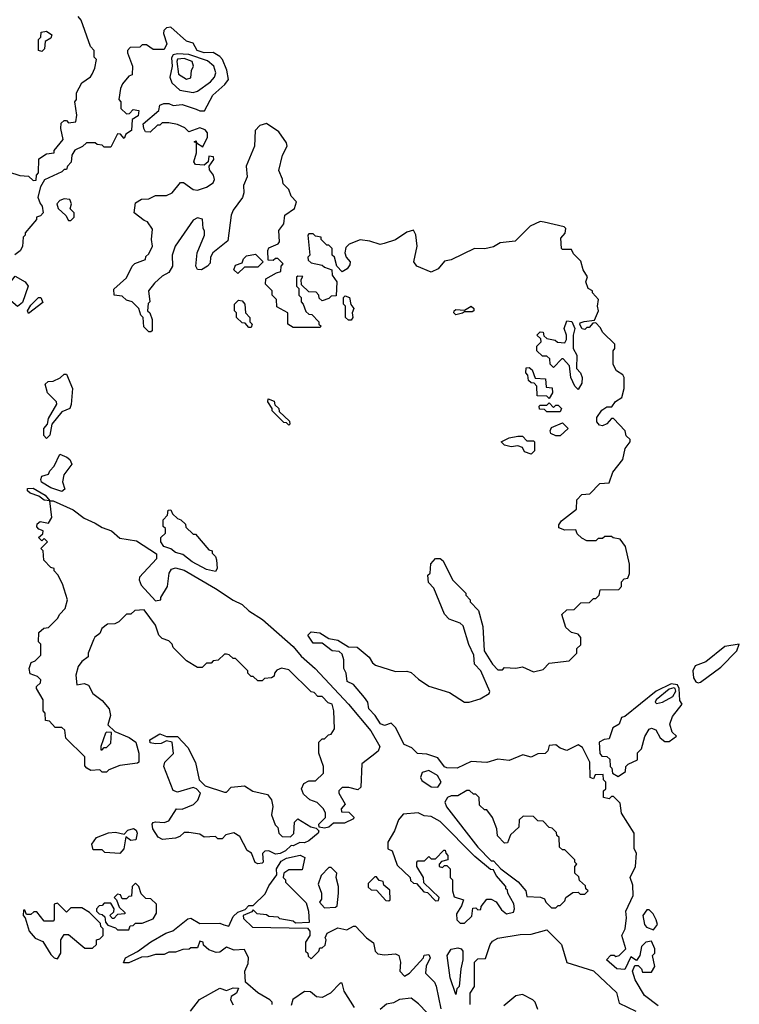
# Model space of a CAD drawing. Extents: x 2737310 to 2869991, y 870230 to 1012730.
# Tile 87 of 256: x 2830815 to 2834050, y 905455 to 909884. Entities that reach past the tile are written whole.
import ezdxf

# ---------------------------------------------------------------- set-up
doc = ezdxf.new("R2010")
doc.units = 0

msp = doc.modelspace()

# ---------------------------------------------------------------- linework, layer by layer
at = {"layer": '0CON02XD'}
for points in [[(2830765, 909200), (2830815, 909182.5), (2830855, 909180), (2830875, 909160), (2830888.3, 909161.7), (2830890, 909185), (2830900, 909195), (2830901.7, 909258.3), (2830935, 909280), (2830970, 909285), (2830970, 909295), (2831010, 909345), (2831000, 909395), (2831001.7, 909418.3), (2831015, 909430), (2831025, 909430), (2831035, 909420), (2831067.5, 909425), (2831072.5, 909455), (2831062.5, 909515), (2831070, 909525), (2831070, 909555), (2831095, 909600), (2831133, 909627), (2831140.7, 909639.3), (2831152.5, 909665), (2831160, 909705), (2831150, 909715), (2831150, 909745), (2831133, 909763), (2831091.7, 909881.7), (2831078.3, 909898.3)], [(2831485, 908746.7), (2831455, 908730), (2831420.5, 908699.5), (2831393.8, 908665), (2831400, 908615), (2831393, 908607), (2831390, 908575), (2831400, 908565), (2831410, 908535), (2831410, 908485), (2831405, 908480), (2831395, 908480), (2831373, 908503), (2831370, 908545), (2831360, 908555), (2831350, 908585), (2831320, 908615), (2831295, 908622.5), (2831275, 908640), (2831240, 908645), (2831238.3, 908671.7), (2831295, 908722.5), (2831320, 908775), (2831332.3, 908787.7), (2831380, 908805), (2831381.7, 908818.3), (2831395, 908830), (2831412.5, 908865), (2831407.5, 908895), (2831411.7, 908941.7), (2831390, 908975), (2831375, 908980), (2831330, 909015), (2831335, 909060), (2831363, 909077), (2831395, 909077.5), (2831425, 909092.5), (2831475, 909092.5), (2831500, 909105), (2831538.3, 909151.7), (2831551.7, 909151.7), (2831595, 909120), (2831615, 909116.7), (2831655, 909130), (2831685, 909150), (2831690, 909165), (2831686.7, 909185), (2831668.3, 909208.3), (2831667.5, 909225), (2831687.5, 909255), (2831686.4, 909266.4), (2831665, 909270), (2831662.5, 909245), (2831645, 909230), (2831605, 909232.5), (2831597.5, 909245), (2831610, 909285), (2831610, 909330), (2831600, 909335), (2831608.3, 909338.3), (2831610, 909330), (2831638.3, 909311.7), (2831660, 909355), (2831660, 909375), (2831648.3, 909388.3), (2831625, 909397.5), (2831575, 909380), (2831557, 909397), (2831525, 909412.5), (2831485, 909420), (2831455, 909420), (2831445, 909410), (2831435, 909410), (2831401.7, 909378.3), (2831380, 909380), (2831372.5, 909395), (2831370, 909415), (2831440, 909475), (2831445, 909500), (2831463, 909507), (2831485, 909507.5), (2831505, 909497.5), (2831545, 909502.5), (2831608.3, 909481.7), (2831625, 909473.3), (2831646.4, 909473.6), (2831682.5, 909545), (2831737.7, 909592.3), (2831753.3, 909615), (2831746.4, 909656.4), (2831726.7, 909705), (2831715, 909717.5), (2831685, 909736.7), (2831645, 909734), (2831612.5, 909745), (2831595, 909777.5), (2831565, 909787.5), (2831495, 909850), (2831475, 909847.5), (2831463.3, 909835), (2831461.7, 909821.7), (2831476.7, 909775), (2831465, 909750), (2831415, 909750), (2831385, 909770), (2831365, 909770), (2831355, 909760), (2831311.7, 909758.3), (2831300, 909745), (2831300, 909735), (2831322.5, 909675), (2831320, 909635), (2831305, 909630), (2831277.5, 909595), (2831267.5, 909575), (2831260, 909525), (2831270, 909515), (2831270, 909485), (2831295, 909460), (2831308.3, 909461.7), (2831325, 909480), (2831350, 909475), (2831348.3, 909451.7), (2831320, 909435), (2831317.5, 909385), (2831291.7, 909368.3), (2831285, 909350), (2831268.3, 909368.3), (2831255, 909370), (2831225, 909310), (2831195, 909310), (2831185, 909320), (2831163, 909323), (2831155, 909330), (2831115, 909330), (2831097, 909313), (2831063.3, 909296.7), (2831050, 909275), (2831047, 909243), (2831030, 909225), (2831025, 909210), (2831015, 909210), (2831005, 909200), (2830927, 909163), (2830908.3, 909131.7), (2830896.7, 909085), (2830906.4, 909056.4), (2830916.7, 909045), (2830920, 909015), (2830908.3, 909001.7), (2830890, 908995), (2830890, 908985), (2830840, 908925), (2830840, 908915), (2830830, 908905), (2830827, 908863), (2830816.4, 908843.6), (2830793.6, 908826.4)], [(2830915, 909740), (2830900, 909745), (2830900, 909795), (2830910, 909805), (2830911.7, 909828.3), (2830935, 909832.5), (2830960, 909815), (2830955, 909800), (2830930, 909785), (2830927, 909753), (2830915, 909740)], [(2831595, 909556.7), (2831615, 909562.5), (2831672.5, 909605), (2831690, 909625), (2831696, 909645), (2831688, 909675), (2831658.9, 909698.9), (2831575, 909726.7), (2831525, 909730.5), (2831505, 909725.8), (2831497.9, 909712.1), (2831500, 909675), (2831489.2, 909625), (2831499.2, 909599.2), (2831535, 909566.7), (2831595, 909556.7)], [(2831565, 909616.7), (2831585, 909622.5), (2831586.7, 909655), (2831596.7, 909675), (2831590, 909695), (2831555, 909708.9), (2831525, 909705.8), (2831521.4, 909695), (2831529.3, 909639.3), (2831565, 909616.7)], [(2833685, 905448), (2833623.8, 905495), (2833581.2, 905565), (2833570, 905605), (2833580, 905630), (2833595, 905630), (2833610, 905615), (2833615, 905600), (2833655, 905600), (2833670, 905625), (2833660, 905675), (2833670, 905685), (2833670, 905705), (2833655, 905740), (2833630, 905735), (2833610, 905715), (2833602.5, 905675), (2833588.3, 905651.7), (2833561.7, 905668.3), (2833535, 905612.5), (2833500, 905615), (2833452.5, 905655), (2833473, 905677), (2833487, 905677), (2833495, 905670), (2833510, 905675), (2833540, 905705), (2833522.5, 905765), (2833536.7, 905795), (2833543.3, 905845), (2833540, 905875), (2833572.5, 905945), (2833570.7, 905990.7), (2833560, 906025), (2833583.3, 906075), (2833587.5, 906135), (2833577.5, 906155), (2833576.7, 906225), (2833520, 906315), (2833515, 906360), (2833485, 906390), (2833475, 906390), (2833465, 906380), (2833440, 906385), (2833440, 906415), (2833450, 906425), (2833450, 906455), (2833440, 906465), (2833438.3, 906488.3), (2833402.5, 906487.5), (2833395, 906470), (2833380, 906475), (2833377.5, 906545), (2833345, 906610), (2833325, 906622.5), (2833275, 906596.7), (2833245, 906607.5), (2833225, 906622.5), (2833195, 906620), (2833190, 906595), (2833177, 906583), (2833145, 906582.5), (2833115, 906567.5), (2833077, 906577), (2833015, 906552.5), (2832965, 906557.5), (2832915, 906543.3), (2832845, 906548), (2832782.3, 906517.7), (2832735, 906518.8), (2832724.1, 906524.1), (2832695, 906563.3), (2832645, 906580), (2832603.9, 906583.9), (2832578.3, 906608.3), (2832544.1, 906624.1), (2832505, 906700), (2832485, 906720), (2832455, 906710), (2832437, 906717), (2832413.3, 906755), (2832383.9, 906783.9), (2832380, 906815), (2832365.8, 906835.8), (2832315, 906893.3), (2832287, 906907), (2832282.5, 906945), (2832272.5, 906965), (2832272.5, 907005), (2832265, 907030), (2832251.7, 907041.7), (2832220, 907045), (2832175, 907080), (2832135, 907080), (2832110, 907115), (2832125, 907130), (2832165, 907126.7), (2832205, 907100), (2832245, 907093.3), (2832293, 907063), (2832331.7, 907061.7), (2832386, 907016), (2832400.7, 906990.7), (2832415, 906980), (2832505, 906952.5), (2832555, 906953.3), (2832575, 906947.5), (2832608, 906918), (2832655, 906886.7), (2832747, 906857), (2832815, 906813.8), (2832835, 906813.8), (2832885, 906828.8), (2832925, 906853.3), (2832928.3, 906861.7), (2832888.8, 906955), (2832860, 906985), (2832856.2, 907025), (2832833.4, 907073.4), (2832808.3, 907158.3), (2832795, 907170), (2832745, 907187.5), (2832725, 907210), (2832677, 907327), (2832653, 907353), (2832650, 907385), (2832660, 907395), (2832663, 907437), (2832685, 907460), (2832705, 907460), (2832719.3, 907449.3), (2832760, 907365), (2832820, 907305), (2832820, 907295), (2832840, 907275), (2832840, 907265), (2832877, 907227), (2832897.5, 907155), (2832902.5, 907045), (2832940, 906985), (2832965, 906960), (2832985, 906960), (2832995, 906970), (2833045, 906967.5), (2833075, 906972.5), (2833125, 906950), (2833168.3, 906961.7), (2833195, 906990), (2833285, 907000), (2833320, 907035), (2833320, 907055), (2833337.5, 907072.5), (2833337.5, 907105), (2833325, 907120), (2833295, 907127.5), (2833270.7, 907150.7), (2833251.7, 907208.3), (2833275, 907230), (2833308.3, 907231.7), (2833338.3, 907261.7), (2833377, 907263), (2833395, 907280), (2833405, 907280), (2833420, 907295), (2833425, 907320), (2833508.3, 907321.7), (2833520, 907335), (2833520, 907355), (2833531.7, 907368.3), (2833548.3, 907371.7), (2833557, 907393), (2833556.7, 907435), (2833538.8, 907515), (2833515, 907547.5), (2833483, 907553), (2833475, 907560), (2833445, 907560), (2833435, 907550), (2833415, 907550), (2833405, 907540), (2833365, 907540), (2833341.7, 907551.7), (2833321.7, 907571.7), (2833315, 907590), (2833265, 907587.5), (2833238.3, 907598.3), (2833238.3, 907611.7), (2833250, 907630), (2833318.3, 907681.7), (2833320, 907725), (2833341.7, 907748.3), (2833378.3, 907751.7), (2833423, 907797), (2833465, 907800), (2833481.7, 907848.3), (2833526.2, 907905), (2833537.5, 907955), (2833560, 907985), (2833560, 907995), (2833541.7, 908011.7), (2833537.5, 908035), (2833485, 908090), (2833475, 908090), (2833453.9, 908066.1), (2833435, 908056.7), (2833420.8, 908060.8), (2833410, 908075), (2833410, 908095), (2833432.3, 908127.7), (2833455, 908142.5), (2833477, 908143), (2833493.6, 908166.4), (2833522.5, 908185), (2833532.5, 908225), (2833532.5, 908275), (2833526.4, 908286.4), (2833497.5, 908305), (2833483, 908333), (2833482.5, 908395), (2833490, 908405), (2833490, 908425), (2833437, 908477), (2833425, 908500), (2833405, 908520), (2833391.7, 908518.3), (2833375, 908500), (2833365, 908500), (2833355, 908490), (2833343.6, 908493.6), (2833333, 908513), (2833335, 908520), (2833353, 908527), (2833398.3, 908531.7), (2833416.4, 908573.6), (2833412.5, 908595), (2833417.5, 908625), (2833390, 908655), (2833390, 908665), (2833370, 908675), (2833360, 908705), (2833367, 908727), (2833348.3, 908758.3), (2833338.3, 908798.3), (2833305, 908830), (2833295, 908850), (2833255, 908850), (2833250, 908855), (2833248.3, 908901.7), (2833266.7, 908923.3), (2833270, 908945), (2833262.5, 908952.5), (2833172.7, 908972.7), (2833155, 908976), (2833110, 908955), (2833041.7, 908888.3), (2832975, 908880), (2832945, 908862.5), (2832906.4, 908853.6), (2832860, 908855), (2832755, 908803.3), (2832725, 908797.5), (2832696.4, 908763.6), (2832665, 908747.5), (2832600, 908775), (2832586.7, 908795), (2832602.5, 908865), (2832596.4, 908916.4), (2832585, 908937.5), (2832555, 908927.5), (2832505, 908893.3), (2832453, 908877), (2832435, 908873.3), (2832388.3, 908888.3), (2832345, 908893.3), (2832296.4, 908873.6), (2832281.2, 908858.8), (2832276.7, 908835), (2832282.5, 908815), (2832300, 908795), (2832299.3, 908780.7), (2832286.4, 908763.6), (2832265, 908750), (2832240, 908775), (2832230, 908815), (2832220, 908825), (2832220, 908855), (2832205, 908870), (2832195, 908870), (2832170, 908895), (2832170, 908905), (2832145, 908910), (2832135, 908920), (2832115, 908920), (2832110, 908915), (2832120, 908825), (2832110, 908815), (2832111.7, 908801.7), (2832125, 908790), (2832175, 908780), (2832185, 908770), (2832218.3, 908758.3), (2832220, 908735), (2832240, 908705), (2832238.3, 908641.7), (2832215, 908640), (2832205, 908630), (2832175, 908620), (2832161.7, 908631.7), (2832160, 908645), (2832148.3, 908658.3), (2832115, 908660), (2832081.7, 908691.7), (2832080, 908715), (2832088.3, 908728.3), (2832065, 908730), (2832060, 908725), (2832060, 908685), (2832070, 908675), (2832070, 908645), (2832080, 908635), (2832080, 908615), (2832090, 908605), (2832101.7, 908571.7), (2832115, 908560), (2832128.3, 908558.3), (2832160, 908525), (2832160, 908515), (2832170, 908505), (2832165, 908500), (2832045, 908500), (2832020, 908515), (2832020, 908565), (2831971.7, 908591.7), (2831970, 908625), (2831950, 908645), (2831950, 908665), (2831920, 908695), (2831921.7, 908718.3), (2831970, 908745), (2831988.3, 908751.7), (2831990, 908775), (2832000, 908785), (2831975, 908810), (2831965, 908810), (2831955, 908800), (2831931.7, 908801.7), (2831930, 908845), (2831935, 908857.5), (2831977.5, 908875), (2831982.5, 908885), (2831980, 908935), (2832002.5, 908965), (2832007.5, 909005), (2832050, 909035), (2832060, 909065), (2832035, 909090), (2832025, 909120), (2832000, 909145), (2831997, 909167), (2831980, 909205), (2831996.2, 909275), (2832016.7, 909315), (2832015, 909330), (2831979.5, 909379.5), (2831925, 909417.5), (2831895, 909407.5), (2831873.8, 909385), (2831871.2, 909315), (2831833.3, 909225), (2831837, 909177), (2831821.7, 909138.3), (2831823.3, 909105), (2831816.1, 909083.9), (2831775, 909027.5), (2831766.2, 909005), (2831750.7, 908889.3), (2831682.5, 908835), (2831672.5, 908815), (2831671.7, 908788.3), (2831660, 908775), (2831631.7, 908758.3), (2831615, 908760), (2831607.5, 908775), (2831613.3, 908835), (2831646.2, 908915), (2831646.4, 908933.6), (2831640, 908945), (2831636.4, 908986.4), (2831615, 908992.5), (2831595, 908982.5), (2831513.8, 908865), (2831500, 908825), (2831501.2, 908775), (2831485, 908746.7)], [(2831045, 908980), (2831060, 908995), (2831060, 909015), (2831042.5, 909032.5), (2831047.5, 909055), (2831040, 909075), (2831015, 909077.5), (2830995, 909070), (2830982.5, 909055), (2830987.5, 909035), (2831022.5, 909002.5), (2831035, 908980), (2831045, 908980)], [(2831795, 908742.5), (2831778.3, 908758.3), (2831785, 908780), (2831815, 908790), (2831821.7, 908808.3), (2831835, 908821.2), (2831875, 908828.8), (2831910, 908795), (2831885, 908770), (2831825, 908770), (2831795, 908742.5)], [(2830805, 908593.3), (2830775, 908620), (2830767, 908647), (2830752.5, 908665), (2830753, 908677), (2830795, 908730), (2830840, 908705), (2830852.5, 908685), (2830828.3, 908611.7), (2830805, 908593.3)], [(2830855, 908562.5), (2830850, 908575), (2830865, 908600), (2830900, 908635), (2830910, 908635), (2830918.3, 908611.7), (2830855, 908562.5)], [(2831855, 908500), (2831845, 908500), (2831828.3, 908518.3), (2831815, 908520), (2831790, 908545), (2831790, 908565), (2831780, 908575), (2831780, 908605), (2831798.3, 908621.7), (2831815, 908620), (2831827.5, 908605), (2831830, 908565), (2831850, 908545), (2831850, 908525), (2831860, 908515), (2831855, 908500)], [(2832305, 908532.5), (2832293, 908533), (2832280, 908545), (2832280, 908595), (2832270, 908605), (2832270, 908635), (2832278.3, 908641.7), (2832297.5, 908635), (2832303, 908603), (2832316.7, 908585), (2832310, 908565), (2832312.5, 908545), (2832305, 908532.5)], [(2832775, 908556.7), (2832766.7, 908565), (2832767.5, 908575), (2832775, 908580), (2832815, 908577.5), (2832845, 908595.8), (2832856.7, 908585), (2832856.7, 908575), (2832849.5, 908570.5), (2832815, 908570), (2832805, 908563.3), (2832775, 908556.7)], [(2833325, 908220), (2833310, 908235), (2833292.5, 908275), (2833287, 908327), (2833258.3, 908358.3), (2833251.7, 908358.3), (2833215, 908320), (2833200, 908335), (2833198.3, 908358.3), (2833185, 908370), (2833165, 908370), (2833140, 908395), (2833140, 908415), (2833160, 908435), (2833158.3, 908448.3), (2833140, 908465), (2833155, 908480), (2833168.3, 908478.3), (2833171.7, 908461.7), (2833185, 908450), (2833221.7, 908441.7), (2833233, 908433), (2833265, 908430), (2833272.5, 908445), (2833272.5, 908465), (2833262.5, 908495), (2833275, 908530), (2833296.7, 908526.7), (2833310, 908495), (2833302.5, 908465), (2833302.5, 908405), (2833320, 908375), (2833317.5, 908315), (2833335.8, 908295.8), (2833343.8, 908275), (2833341.7, 908248.3), (2833325, 908220)], [(2833195, 908180), (2833185, 908190), (2833141.7, 908191.7), (2833140, 908235), (2833128.3, 908248.3), (2833115, 908250), (2833101.7, 908261.7), (2833100, 908285), (2833090, 908295), (2833091.7, 908318.3), (2833105, 908320), (2833118.3, 908308.3), (2833131.7, 908271.7), (2833178.3, 908268.3), (2833181.7, 908231.7), (2833208.3, 908228.3), (2833210, 908205), (2833195, 908180)], [(2830935, 908000), (2830923, 908013), (2830923.3, 908045), (2830940, 908065), (2830945, 908090), (2830982.5, 908155), (2830980, 908165), (2830940, 908205), (2830930, 908245), (2830943, 908257), (2830965, 908257.5), (2830997, 908273), (2831015, 908290), (2831025, 908290), (2831052.5, 908225), (2831046.4, 908153.6), (2831040, 908135), (2831005, 908120), (2830960, 908065), (2830950, 908015), (2830935, 908000)], [(2832025, 908060), (2832015, 908070), (2832001.7, 908071.7), (2831950, 908125), (2831950, 908135), (2831930, 908165), (2831931.7, 908178.3), (2831958.3, 908168.3), (2831961.7, 908151.7), (2831980, 908135), (2831981.7, 908121.7), (2832028.3, 908078.3), (2832030, 908065), (2832025, 908060)], [(2833245, 908120), (2833185, 908120), (2833175, 908130), (2833151.7, 908131.7), (2833150, 908145), (2833155, 908150), (2833185, 908150), (2833195, 908160), (2833215, 908140), (2833225, 908150), (2833235, 908150), (2833250, 908135), (2833245, 908120)], [(2833245, 908012.5), (2833225, 908012.5), (2833203, 908023), (2833200, 908035), (2833205, 908050), (2833255, 908070), (2833280, 908045), (2833245, 908012.5)], [(2833115, 907930), (2833085, 907940), (2833075, 907960), (2833055, 907967.5), (2833025, 907962.5), (2832995, 907970), (2832980, 907985), (2833015, 908002.5), (2833055, 908010), (2833075, 908010), (2833095, 907990), (2833125, 907990), (2833130, 907985), (2833130, 907945), (2833115, 907930)], [(2831005, 907762.5), (2830955, 907777.5), (2830913.6, 907803.6), (2830910, 907815), (2830915, 907830), (2830945, 907840), (2830950, 907855), (2830970, 907875), (2830995, 907930), (2831026.4, 907916.4), (2831040, 907905), (2831050, 907885), (2831013, 907837), (2831007.5, 907805), (2831017.5, 907772.5), (2831005, 907762.5)], [(2832185, 906247.5), (2832161.7, 906251.7), (2832160, 906265), (2832190, 906295), (2832190, 906315), (2832180, 906335), (2832153, 906363), (2832120, 906375), (2832090.7, 906400.7), (2832082.5, 906425), (2832091.7, 906448.3), (2832115, 906460), (2832145, 906460), (2832180, 906495), (2832180, 906525), (2832160, 906585), (2832160, 906635), (2832175, 906650), (2832185, 906650), (2832203, 906667), (2832215, 906670), (2832230, 906695), (2832227.5, 906775), (2832220, 906805), (2832201.7, 906811.7), (2832175, 906840), (2832155, 906840), (2832138.3, 906858.3), (2832125, 906860), (2832025, 906960), (2831992.5, 906967.5), (2831971.7, 906958.3), (2831960, 906945), (2831958.3, 906931.7), (2831947, 906923), (2831915, 906920), (2831905, 906910), (2831885, 906910), (2831865, 906930), (2831855, 906930), (2831840, 906945), (2831840, 906955), (2831785, 907010), (2831775, 907010), (2831757, 907027), (2831745, 907030), (2831735, 907030), (2831707, 907003), (2831685, 907000), (2831675, 906990), (2831655, 906990), (2831635, 906970), (2831615, 906970), (2831565, 907000), (2831505, 907060), (2831500, 907075), (2831485, 907090), (2831455, 907100), (2831440, 907115), (2831425, 907160), (2831375, 907230), (2831333, 907227), (2831315, 907210), (2831295, 907210), (2831260, 907175), (2831243, 907167), (2831210, 907165), (2831183.8, 907146.2), (2831175, 907122.5), (2831153.3, 907106.7), (2831147.5, 907095), (2831123.3, 907035), (2831122.5, 907017.5), (2831095, 906997.5), (2831077.5, 906975), (2831067.5, 906935), (2831071.7, 906891.7), (2831105, 906897.5), (2831125, 906890), (2831143.6, 906853.6), (2831185, 906822.5), (2831216.7, 906785), (2831223.3, 906755), (2831211.7, 906711.7), (2831242.5, 906682.5), (2831306.7, 906655), (2831336.7, 906635), (2831350, 906585), (2831350, 906545), (2831345, 906540), (2831265, 906530), (2831215, 906510), (2831205, 906500), (2831185, 906500), (2831175, 906510), (2831135, 906507.5), (2831117, 906517), (2831108.3, 906528.3), (2831108.3, 906568.3), (2831021.7, 906651.7), (2831018.3, 906688.3), (2831005, 906700), (2830975, 906700), (2830948.3, 906728.3), (2830931.7, 906731.7), (2830930, 906765), (2830920, 906775), (2830920, 906825), (2830890, 906875), (2830890, 906885), (2830908.3, 906901.7), (2830910, 906915), (2830895, 906930), (2830861.7, 906941.7), (2830857.5, 906965), (2830867, 906993), (2830885, 907000), (2830910, 907025), (2830910, 907075), (2830900, 907085), (2830901.7, 907128.3), (2830923, 907147), (2830945, 907150), (2830985, 907190), (2830995, 907210), (2831020, 907235), (2831030, 907275), (2831007, 907347), (2830987, 907387), (2830970, 907405), (2830970, 907415), (2830955, 907420), (2830923, 907453), (2830920, 907495), (2830910, 907505), (2830940, 907535), (2830925, 907550), (2830915, 907540), (2830900, 907555), (2830918.3, 907571.7), (2830920, 907585), (2830901.7, 907591.7), (2830892.5, 907602.5), (2830893.9, 907616.1), (2830907, 907627), (2830945, 907620), (2830960, 907645), (2830950, 907720), (2830925, 907723.3), (2830900.7, 907740.7), (2830862.5, 907755), (2830850, 907765), (2830850, 907775), (2830876, 907776), (2830930, 907745), (2830950, 907720), (2830965, 907720), (2831055, 907678.8), (2831105, 907641.2), (2831155, 907620), (2831185, 907600), (2831227.5, 907585), (2831265, 907552.5), (2831339.5, 907539.5), (2831430.7, 907480.7), (2831430.7, 907459.3), (2831354.2, 907375.8), (2831352, 907365), (2831361.1, 907341.1), (2831425, 907270), (2831450, 907275), (2831450, 907285), (2831480, 907335), (2831487.5, 907395), (2831497, 907413), (2831515, 907418.8), (2831555, 907408), (2831695.7, 907325.7), (2831775, 907273.3), (2831815, 907254), (2831845.7, 907225.7), (2831906.7, 907186.7), (2832043.8, 907065), (2832080.5, 907020.5), (2832143.3, 906965), (2832293.3, 906805), (2832394, 906685), (2832433.8, 906615), (2832426.4, 906593.6), (2832398.3, 906571.7), (2832353, 906537), (2832348.3, 906431.7), (2832335, 906420), (2832295, 906430), (2832265, 906430), (2832250, 906415), (2832250, 906405), (2832277.5, 906355), (2832260, 906335), (2832261.7, 906321.7), (2832295, 906320), (2832317, 906297), (2832315, 906290), (2832275, 906270), (2832225, 906270), (2832205, 906252.5), (2832185, 906247.5)], [(2831695, 907402.5), (2831655, 907411.2), (2831590, 907445), (2831548.3, 907478.3), (2831515, 907486.7), (2831493.8, 907503.8), (2831462.5, 907515), (2831450, 907535), (2831450, 907555), (2831470, 907575), (2831470, 907595), (2831460, 907605), (2831460, 907635), (2831480, 907655), (2831481.7, 907678.3), (2831495, 907680), (2831501.7, 907661.7), (2831525, 907640), (2831540, 907635), (2831560, 907615), (2831561.7, 907601.7), (2831595, 907570), (2831605, 907570), (2831665, 907500), (2831680, 907495), (2831680, 907485), (2831695, 907470), (2831700, 907455), (2831702.5, 907415), (2831695, 907402.5)], [(2833865, 906900.8), (2833875, 906904.2), (2833967.7, 906972.3), (2834038.8, 907045), (2834050, 907075), (2833985, 907064), (2833900, 906995), (2833851.8, 906978.2), (2833840.4, 906955), (2833843.5, 906923.5), (2833855, 906905.6), (2833865, 906900.8)], [(2833505, 906480), (2833538.3, 906501.7), (2833540, 906525), (2833550, 906535), (2833592.5, 906555), (2833593, 906587), (2833610, 906605), (2833625, 906660), (2833645, 906692.5), (2833655, 906697.5), (2833675, 906690), (2833693.6, 906653.6), (2833715, 906637.5), (2833735, 906637.5), (2833768.3, 906661.7), (2833748.8, 906678.8), (2833737.5, 906715), (2833750.3, 906749.7), (2833793.3, 906805), (2833782, 906822), (2833779.6, 906875), (2833771.5, 906891.5), (2833743.8, 906896.2), (2833675.6, 906864.4), (2833535, 906750), (2833520, 906745), (2833510, 906715), (2833481.7, 906698.3), (2833465, 906650), (2833443, 906647), (2833420, 906635), (2833423, 906583), (2833431.7, 906571.7), (2833455, 906570), (2833468.3, 906558.3), (2833470, 906525), (2833477, 906517), (2833480, 906495), (2833505, 906480)], [(2833678.3, 906808.3), (2833705, 906814.2), (2833750.7, 906839.3), (2833765, 906863.3), (2833762, 906875), (2833755, 906878.9), (2833735, 906872.9), (2833676.7, 906825), (2833672.5, 906815), (2833678.3, 906808.3)], [(2831185, 906600), (2831195, 906610), (2831205, 906610), (2831225, 906630), (2831228.3, 906678.3), (2831205, 906680), (2831200, 906675), (2831180, 906615), (2831180, 906600), (2831185, 906600)], [(2831885, 906086.7), (2831873.6, 906093.6), (2831857.5, 906135), (2831837, 906147), (2831805, 906210), (2831777, 906227), (2831741.7, 906218.3), (2831725, 906200), (2831705, 906200), (2831695, 906210), (2831645, 906207.5), (2831625, 906220), (2831575, 906227.5), (2831555, 906227.5), (2831535, 906210), (2831515, 906203.3), (2831457, 906197), (2831437, 906207), (2831413.3, 906245), (2831410, 906265), (2831415, 906272.5), (2831425, 906276.7), (2831465, 906273.3), (2831485, 906280), (2831520, 906335), (2831545, 906332.5), (2831596.1, 906353.9), (2831616.1, 906373.9), (2831627.5, 906405), (2831610, 906425), (2831595, 906430), (2831525, 906410), (2831505, 906417.5), (2831462.5, 906525), (2831467.5, 906545), (2831507, 906583), (2831500, 906635), (2831475, 906640), (2831451.7, 906628.3), (2831425, 906627.5), (2831401.7, 906631.7), (2831400, 906645), (2831445, 906672.5), (2831475, 906660), (2831525, 906660), (2831570.7, 906610.7), (2831605, 906542.5), (2831622.5, 906465), (2831648.3, 906438.3), (2831735, 906410), (2831745, 906410), (2831765, 906432.5), (2831825, 906437.5), (2831863.6, 906413.6), (2831928.3, 906398.3), (2831947.5, 906375), (2831953.3, 906345), (2831947, 906307), (2831963, 906263), (2831975, 906250), (2831980, 906225), (2831995, 906210), (2832031.7, 906208.3), (2832047, 906223), (2832050, 906275), (2832065, 906290), (2832123.3, 906253.3), (2832148.3, 906248.3), (2832160, 906235), (2832157.5, 906225), (2832115, 906190), (2832095, 906181.2), (2832075, 906182.5), (2832045, 906167.5), (2832035, 906170), (2832010, 906145), (2831986.4, 906133.6), (2831965, 906130), (2831935, 906146.2), (2831916.4, 906143.6), (2831907, 906133), (2831910, 906095), (2831905, 906090), (2831885, 906086.7)], [(2832695, 906432.5), (2832710, 906455), (2832693.9, 906483.9), (2832655, 906506.7), (2832625, 906497.5), (2832616.7, 906475), (2832622.3, 906462.3), (2832665, 906433.3), (2832695, 906432.5)], [(2833225, 905890), (2833235, 905900), (2833245, 905900), (2833265, 905920), (2833270, 905935), (2833301.7, 905958.3), (2833325, 905960), (2833335, 905950), (2833355, 905950), (2833370, 905965), (2833360, 905975), (2833358.3, 905988.3), (2833331.7, 906011.7), (2833328.3, 906028.3), (2833310, 906045), (2833310, 906075), (2833320, 906085), (2833310, 906095), (2833310, 906105), (2833265, 906150), (2833255, 906150), (2833241.7, 906161.7), (2833240, 906205), (2833230, 906215), (2833228.3, 906228.3), (2833208.3, 906248.3), (2833195, 906250), (2833168.3, 906278.3), (2833145, 906280), (2833125, 906300), (2833078.3, 906301.7), (2833060, 906285), (2833058.3, 906251.7), (2833021.7, 906218.3), (2833008.3, 906181.7), (2832995, 906180), (2832963, 906213), (2832960, 906245), (2832940, 906295), (2832915, 906330), (2832905, 906330), (2832881.7, 906351.7), (2832880, 906385), (2832865, 906400), (2832855, 906400), (2832837, 906417), (2832825, 906417.5), (2832785, 906392.5), (2832755, 906393.3), (2832737.5, 906385), (2832726.7, 906365), (2832733.9, 906343.9), (2832875, 906162.5), (2832935, 906100), (2832945, 906100), (2832977.5, 906065), (2833056.4, 906006.4), (2833090, 905965), (2833095, 905940), (2833157, 905937), (2833175, 905930), (2833180, 905915), (2833205, 905890), (2833225, 905890)], [(2832815, 905820), (2832848.3, 905851.7), (2832851.7, 905888.3), (2832865, 905890), (2832875, 905880), (2832888.3, 905881.7), (2832890, 905895), (2832915, 905927.5), (2832935, 905927.5), (2832956.7, 905916.7), (2832980.7, 905880.7), (2833003, 905863), (2833035, 905870), (2833040, 905885), (2833037, 905907), (2833010, 905955), (2833008.3, 905968.3), (2833000, 905975), (2833000, 905985), (2832957.5, 906035), (2832945, 906060), (2832931.7, 906061.7), (2832860.5, 906120.5), (2832705, 906277.5), (2832665, 906300), (2832633, 906303), (2832606.4, 906316.4), (2832539.3, 906310.7), (2832517.5, 906285), (2832500, 906235), (2832470, 906185), (2832470, 906155), (2832490, 906145), (2832511.7, 906081.7), (2832570, 906025), (2832571.7, 906011.7), (2832585, 906000), (2832598.3, 905998.3), (2832631.7, 905961.7), (2832648.3, 905958.3), (2832685, 905920), (2832698.3, 905921.7), (2832700, 905935), (2832631.7, 906001.7), (2832630, 906025), (2832600, 906075), (2832600, 906095), (2832605, 906100), (2832635, 906100), (2832655, 906120), (2832665, 906110), (2832685, 906110), (2832721.7, 906148.3), (2832728.3, 906148.3), (2832730, 906135), (2832740, 906125), (2832740, 906105), (2832711.7, 906098.3), (2832700, 906085), (2832700, 906075), (2832715, 906070), (2832725, 906080), (2832735, 906080), (2832750, 906065), (2832750, 906025), (2832760, 906015), (2832760, 905965), (2832768.3, 905938.3), (2832810, 905925), (2832801.7, 905898.3), (2832778.3, 905861.7), (2832780, 905835), (2832795, 905820), (2832815, 905820)], [(2831265, 906133.3), (2831198.3, 906138.3), (2831185, 906150), (2831145, 906150), (2831140, 906175), (2831160, 906205), (2831213.6, 906226.4), (2831245, 906230), (2831285, 906220), (2831301.7, 906238.3), (2831326.4, 906246.4), (2831338.3, 906238.3), (2831343.3, 906225), (2831337.5, 906195), (2831315, 906192.5), (2831291.7, 906208.3), (2831282.5, 906155), (2831265, 906133.3)], [(2831950, 905455), (2831950, 905465), (2831940, 905475), (2831885, 905507.5), (2831830, 905555), (2831827.5, 905605), (2831841.7, 905638.3), (2831843.3, 905665), (2831825, 905702.5), (2831779.3, 905699.3), (2831745, 905712.5), (2831715, 905690), (2831698.3, 905688.3), (2831665, 905700), (2831641.7, 905721.7), (2831640, 905735), (2831625, 905740), (2831615, 905710), (2831585, 905710), (2831577, 905703), (2831548.3, 905701.7), (2831515, 905690), (2831485, 905690), (2831465, 905680), (2831425, 905680), (2831391.7, 905668.3), (2831363, 905667), (2831305, 905642.5), (2831281.7, 905641.7), (2831290, 905665), (2831345, 905692.5), (2831404.3, 905735.7), (2831472.5, 905775), (2831503.6, 905786.4), (2831570.5, 905839.5), (2831585, 905843.3), (2831625, 905818.8), (2831715, 905820), (2831733.3, 905813.3), (2831755, 905807.5), (2831775, 905850), (2831795, 905870), (2831828.3, 905881.7), (2831845, 905900), (2831865, 905900), (2831918.3, 905951.7), (2831935, 905987.5), (2831971.7, 906038.3), (2831970, 906065), (2831990.8, 906099.2), (2832015, 906112.5), (2832076.4, 906126.4), (2832097.5, 906115), (2832085, 906060), (2832025, 906060), (2832002.5, 906045), (2832000, 906025), (2832010, 906015), (2832010, 906005), (2832102.3, 905912.3), (2832114, 905875), (2832117, 905823), (2832055, 905820), (2832045, 905830), (2831985, 905840), (2831977, 905847), (2831935, 905850), (2831925, 905857.5), (2831883, 905863), (2831865, 905880), (2831858.3, 905871.7), (2831820, 905855), (2831821.7, 905841.7), (2831861.7, 905801.7), (2832108.3, 905798.3), (2832120, 905785), (2832120, 905765), (2832100, 905735), (2832100, 905695), (2832110, 905685), (2832111.7, 905671.7), (2832125, 905660), (2832160, 905695), (2832165, 905710), (2832175, 905710), (2832188.3, 905721.7), (2832192.5, 905745), (2832187.5, 905755), (2832197.5, 905775), (2832245, 905800), (2832285, 905790), (2832315, 905807.5), (2832325, 905807.5), (2832373.6, 905753.6), (2832405, 905732.5), (2832413.3, 905695), (2832425, 905682.5), (2832455, 905677.5), (2832505, 905682.5), (2832520, 905675), (2832526.7, 905645), (2832523.3, 905605), (2832545, 905582.5), (2832567.5, 905595), (2832630, 905665), (2832633.6, 905676.4), (2832655, 905680), (2832660, 905665), (2832643, 905627), (2832640, 905595), (2832680, 905555), (2832687, 905537), (2832707.5, 905435)], [(2832185, 905890), (2832235, 905892.5), (2832241.7, 905898.3), (2832247.5, 905955), (2832247.5, 905985), (2832237.5, 906025), (2832240, 906045), (2832215, 906070), (2832205, 906070), (2832170, 906035), (2832157.5, 905995), (2832172.5, 905955), (2832171.7, 905928.3), (2832162.5, 905915), (2832185, 905890)], [(2832475, 905920), (2832480, 905925), (2832478.3, 905968.3), (2832451.7, 905991.7), (2832448.3, 906008.3), (2832431.7, 906011.7), (2832418.3, 906028.3), (2832411.7, 906028.3), (2832381.7, 905998.3), (2832381.7, 905981.7), (2832395, 905970), (2832418.3, 905968.3), (2832461.7, 905921.7), (2832475, 905920)], [(2831305, 905790), (2831311.7, 905808.3), (2831325, 905810), (2831335, 905820), (2831365, 905820), (2831415, 905840), (2831430, 905865), (2831430, 905905), (2831405, 905930), (2831381.7, 905931.7), (2831361.7, 905951.7), (2831350, 905985), (2831335, 906000), (2831320, 905985), (2831318.3, 905941.7), (2831305, 905940), (2831295, 905930), (2831275, 905930), (2831268.3, 905948.3), (2831255, 905950), (2831240, 905935), (2831250, 905925), (2831261.7, 905891.7), (2831288.3, 905868.3), (2831288.3, 905861.7), (2831255, 905860), (2831238.3, 905841.7), (2831231.7, 905841.7), (2831220, 905855), (2831238.3, 905871.7), (2831240, 905885), (2831225, 905910), (2831195, 905910), (2831185, 905900), (2831171.7, 905898.3), (2831160, 905885), (2831160, 905875), (2831171.7, 905861.7), (2831185, 905860), (2831198.3, 905848.3), (2831200, 905825), (2831211.7, 905811.7), (2831245, 905800), (2831255, 905790), (2831305, 905790)], [(2830985, 905660), (2831000, 905685), (2831000, 905745), (2831015, 905770), (2831035, 905770), (2831108.3, 905708.3), (2831141.7, 905708.3), (2831160, 905725), (2831160, 905745), (2831175, 905750), (2831190, 905765), (2831190, 905795), (2831180, 905805), (2831178.3, 905818.3), (2831128.3, 905868.3), (2831095, 905890), (2831045, 905890), (2831025, 905870), (2830985, 905910), (2830970, 905905), (2830970, 905835), (2830965, 905830), (2830925, 905830), (2830891.7, 905871.7), (2830878.3, 905871.7), (2830865, 905860), (2830845, 905860), (2830838.3, 905878.3), (2830831.7, 905878.3), (2830830, 905855), (2830840, 905845), (2830857.5, 905785), (2830885, 905752.5), (2830918.3, 905738.3), (2830955, 905680), (2830970, 905665), (2830985, 905660)], [(2833665, 905790), (2833682.5, 905815), (2833676.7, 905835), (2833663, 905863), (2833645, 905880), (2833635, 905880), (2833616.7, 905855), (2833623.6, 905813.6), (2833633, 905803), (2833665, 905790)], [(2832840, 905455), (2832840, 905505), (2832860, 905535), (2832860, 905645), (2832875, 905660), (2832908.3, 905661.7), (2832930, 905725), (2832940.7, 905739.3), (2832965, 905752.5), (2833065, 905770), (2833115, 905771.2), (2833185, 905790), (2833250.8, 905725), (2833274, 905644), (2833395, 905606.2), (2833425, 905577.5), (2833497.9, 905507.9), (2833510.5, 905460.5), (2833585, 905424)], [(2832775, 905500), (2832750, 905575), (2832736.2, 905675), (2832755, 905703.3), (2832785, 905710), (2832800, 905705), (2832807.5, 905695), (2832807.5, 905655), (2832797.5, 905615), (2832790, 905535), (2832780, 905525), (2832775, 905500)], [(2831582.5, 905425), (2831623.6, 905476.4), (2831715, 905527.5), (2831745, 905517.5), (2831775, 905530), (2831798.3, 905528.3), (2831790, 905505), (2831765, 905490), (2831762.5, 905475), (2831775, 905452.5)], [(2832320.8, 905440.8), (2832273.9, 905513.9), (2832265, 905550), (2832255, 905550), (2832212.5, 905505), (2832175, 905486.7), (2832149.3, 905489.3), (2832121.7, 905511.7), (2832095, 905512.5), (2832043.6, 905476.4), (2832035, 905450)], [(2832646.4, 905416.4), (2832607.7, 905457.7), (2832575, 905482.5), (2832523, 905477), (2832495, 905462.5), (2832463.9, 905456.1), (2832435, 905432)], [(2833145, 905432.5), (2833132.5, 905465), (2833122.5, 905475), (2833075, 905500), (2833045, 905493.8), (2832991.2, 905448.8)]]:
    msp.add_lwpolyline(points, dxfattribs=at)

doc.saveas('drawing.dxf')
